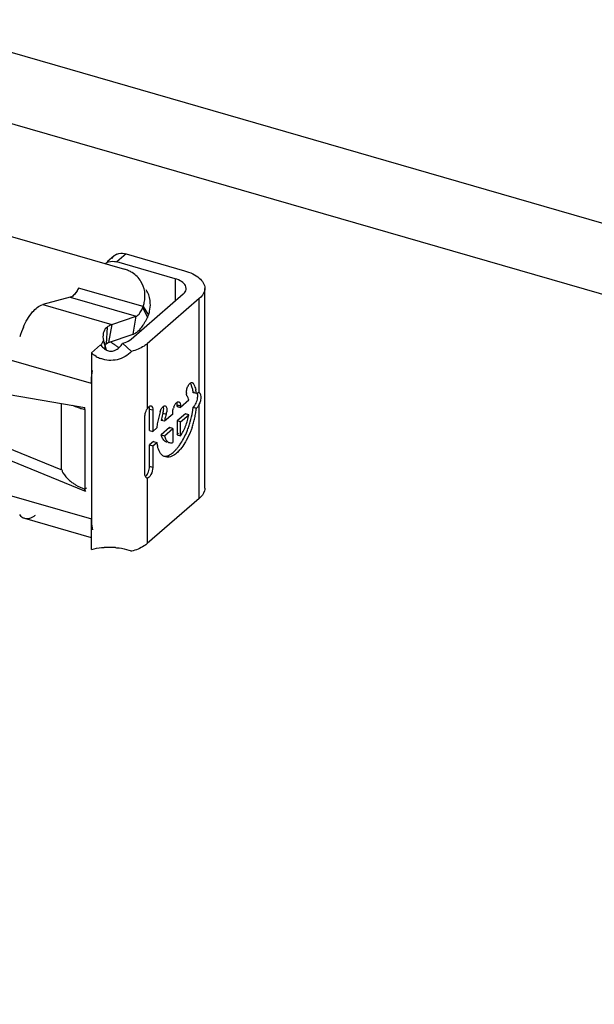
# Model space of a CAD drawing. Header units: millimetres. Extents: x 0 to 210, y 0 to 297.
# Tile 23 of 34: x 69.66 to 72.24, y 241.15 to 245.56. Entities that reach past the tile are written whole.
import ezdxf

# ---------------------------------------------------------------- set-up
doc = ezdxf.new("R2010")
doc.units = ezdxf.units.MM
doc.header["$LTSCALE"] = 19.36
doc.layers.get('0').update_dxf_attribs({"linetype": 'CONTINUOUS'})

msp = doc.modelspace()

# ---------------------------------------------------------------- linework, layer by layer
at = {"color": 7, "linetype": 'Continuous'}
for p, q in [((137.00057, 225.96424), (58.20014, 248.71197)), ((57.92516, 248.47383), (136.7256, 225.72611)), ((70.05276, 244.08143), (70.03867, 244.12427)), ((69.95529, 243.81608), (69.95529, 243.8248)), ((69.84914, 243.54582), (69.55769, 243.66447)), ((69.95529, 243.44956), (69.95529, 243.45828)), ((69.95529, 243.44956), (69.95961, 243.4533)), ((69.96318, 243.46403), (69.9561, 243.45797))]:
    msp.add_line(p, q, dxfattribs=at)
at = {"color": 6, "linetype": 'Continuous'}
for p, q in [((69.53888, 244.61485), (70.13326, 244.44326)), ((70.14052, 244.51219), (70.40078, 244.43706)), ((70.08597, 244.50302), (70.05504, 244.47623)), ((70.35912, 244.40098), (70.09886, 244.47611)), ((69.9272, 244.35944), (69.91668, 244.33757)), ((70.49244, 243.46288), (70.49244, 244.35768)), ((69.88966, 244.31786), (69.76668, 244.28521)), ((70.16241, 244.13063), (70.39572, 244.33268)), ((70.46788, 244.31185), (70.23457, 244.1098)), ((70.21612, 244.27603), (70.24002, 244.23762)), ((70.07532, 244.19612), (70.18474, 244.23268)), ((70.17109, 244.15268), (70.18474, 244.23268)), ((70.19627, 244.16906), (70.20276, 244.1758)), ((70.06167, 244.11612), (70.17109, 244.15268)), ((70.02582, 244.10552), (69.98416, 244.06944)), ((69.98416, 244.06944), (69.98416, 243.93193)), ((70.02582, 244.10552), (70.02582, 244.10077)), ((70.04556, 244.09798), (70.04623, 244.09339)), ((70.16404, 244.07528), (70.12394, 244.1118)), ((69.51603, 243.89959), (69.95529, 243.8248)), ((70.4206, 243.8567), (70.38336, 243.82446)), ((70.41732, 243.86718), (70.41453, 243.87312)), ((70.45507, 243.88649), (70.44064, 243.89066)), ((70.46662, 243.89114), (70.46788, 243.89064)), ((70.2448, 243.72112), (70.2448, 243.81746)), ((70.25897, 243.81817), (70.25923, 243.81329)), ((70.25923, 243.81329), (70.25923, 243.71696)), ((70.36893, 243.83612), (70.38336, 243.83195)), ((70.36893, 243.82863), (70.36893, 243.83608)), ((70.36893, 243.82863), (70.37264, 243.83184)), ((70.36893, 243.82863), (70.38336, 243.82446)), ((70.38248, 243.84041), (70.38298, 243.83768)), ((70.38298, 243.83768), (70.38336, 243.83199)), ((70.38336, 243.83199), (70.38336, 243.82446)), ((70.44058, 243.82618), (70.45502, 243.82201)), ((70.22408, 243.52663), (70.22408, 243.78384)), ((70.29742, 243.7667), (70.30361, 243.77206)), ((70.31186, 243.76253), (70.29742, 243.7667)), ((70.34909, 243.79478), (70.31186, 243.76253)), ((70.34909, 243.79478), (70.34909, 243.80209)), ((70.40616, 243.79629), (70.36893, 243.76405)), ((70.36893, 243.76405), (70.36893, 243.70131)), ((70.38336, 243.75988), (70.36893, 243.76405)), ((70.38336, 243.75988), (70.4206, 243.79212)), ((70.4206, 243.79212), (70.40616, 243.79629)), ((70.2448, 243.72112), (70.25923, 243.71696)), ((70.27735, 243.73265), (70.25923, 243.71696)), ((70.33466, 243.73436), (70.29742, 243.70212)), ((70.31186, 243.69795), (70.34909, 243.7302)), ((70.33466, 243.7302), (70.33466, 243.73436)), ((70.34909, 243.7302), (70.33466, 243.73436)), ((70.34909, 243.7302), (70.34909, 243.66746)), ((70.38336, 243.69714), (70.38336, 243.75988)), ((70.29742, 243.70212), (70.31186, 243.69795)), ((70.36893, 243.70131), (70.38336, 243.69714)), ((69.95529, 243.44956), (69.51603, 243.62838)), ((70.26292, 243.67224), (70.2448, 243.65654)), ((70.2448, 243.5602), (70.2448, 243.65654)), ((70.2448, 243.65654), (70.25923, 243.65237)), ((70.25923, 243.65237), (70.27735, 243.66807)), ((70.25923, 243.65237), (70.25923, 243.55604)), ((70.26292, 243.67224), (70.27735, 243.66807)), ((70.32758, 243.67017), (70.33124, 243.66804)), ((70.24443, 243.55383), (70.2448, 243.5602)), ((70.22444, 243.52137), (70.22408, 243.52661)), ((70.23457, 243.50801), (70.23253, 243.50828)), ((70.46788, 243.41705), (70.23457, 243.215)), ((69.98416, 243.24081), (69.68581, 243.32693)), ((69.98416, 243.18826), (69.98416, 243.32577))]:
    msp.add_line(p, q, dxfattribs=at)
at = {"color": 9, "linetype": 'Continuous'}
for p, q in [((70.14052, 244.51219), (70.09886, 244.47611)), ((70.35912, 244.40098), (70.35912, 244.30099)), ((70.21612, 244.27604), (69.9272, 244.35944)), ((69.88966, 244.31786), (70.18474, 244.23268)), ((70.46788, 243.89064), (70.46788, 244.31185)), ((69.76668, 244.28521), (70.07532, 244.19612)), ((70.21423, 244.27076), (70.23555, 244.22729)), ((69.98416, 243.93193), (69.00276, 244.21523)), ((70.05448, 244.18422), (70.05113, 244.10939)), ((70.07532, 244.19612), (70.06167, 244.11612)), ((70.23457, 244.1098), (70.23457, 243.81862)), ((69.98416, 243.93193), (69.98416, 243.32577)), ((70.43515, 243.93425), (70.44006, 243.93284)), ((69.85026, 243.54858), (69.85026, 243.84268)), ((69.95529, 243.81608), (69.95529, 243.45828)), ((70.2448, 243.81746), (70.25923, 243.81329)), ((70.46788, 243.41705), (70.46788, 243.84008)), ((70.30506, 243.79898), (70.31949, 243.79482)), ((69.00276, 243.60908), (69.98416, 243.32577)), ((70.25923, 243.55604), (70.2448, 243.5602)), ((70.23457, 243.50801), (70.23457, 243.215))]:
    msp.add_line(p, q, dxfattribs=at)
at = {"color": 6, "linetype": 'Continuous'}
msp.add_lwpolyline([(70.04097, 244.11728), (70.04176, 244.11479), (70.04292, 244.11073), (70.04388, 244.10681), (70.04474, 244.10268), (70.04556, 244.09798)], dxfattribs=at)
for centre, radius, start, end in [((70.11751, 244.46633), 0.04839, 113.77117, 125.37274), ((70.11687, 244.46729), 0.04723, 125.42271, 130.85928), ((70.09424, 244.30789), 0.14089, 66.49539, 73.92368), ((70.13058, 244.28886), 0.11757, 26.36352, 31.89097), ((70.07161, 244.32717), 0.15329, 340.51272, 347.53558), ((70.16699, 244.29068), 0.05127, 337.13454, 343.40397), ((70.09624, 244.28867), 0.15255, 340.51382, 347.53107), ((70.01911, 244.32613), 0.23765, 325.94149, 328.90674), ((69.98259, 244.34831), 0.28038, 328.88086, 331.569), ((69.95589, 244.36281), 0.31077, 331.56224, 334.14641), ((70.07991, 244.30293), 0.17305, 334.07977, 337.77708), ((70.03966, 244.02256), 0.39452, 155.83177, 162.58433), ((70.08259, 244.14964), 0.04457, 129.10942, 134.24723), ((70.13473, 244.23286), 0.08864, 307.1314, 310.51183), ((70.12871, 244.23991), 0.0979, 310.50921, 313.63686), ((69.73834, 243.95499), 0.50993, 24.36656, 25.22625), ((70.07112, 244.09112), 0.02673, 114.6729, 118.82597), ((70.06951, 244.09463), 0.02287, 110.05383, 114.67599), ((70.07614, 244.13192), 0.05568, 238.66576, 245.14545), ((70.0729, 244.12162), 0.04482, 266.75194, 278.40481), ((70.07037, 244.16219), 0.12681, 239.37554, 249.58358), ((70.35194, 243.8914), 0.08671, 22.32373, 27.18008), ((70.33513, 243.88449), 0.10489, 18.05788, 22.32536), ((70.31405, 243.87759), 0.12707, 14.30214, 18.06904), ((70.30554, 243.8677), 0.15071, 10.79435, 14.19129), ((70.28657, 243.86394), 0.17005, 9.81815, 10.84223), ((70.27608, 243.86213), 0.18069, 8.62894, 9.81647), ((70.45587, 243.88983), 0.04603, 179.95403, 183.59297), ((70.37581, 243.85188), 0.04416, 28.75043, 32.73502), ((70.26607, 243.8606), 0.19083, 7.81021, 8.63228), ((70.01286, 244.11216), 0.30163, 255.14546, 258.99762), ((70.30329, 243.77855), 0.07954, 149.75644, 153.95904), ((70.69339, 243.68289), 0.41916, 163.06895, 164.78838), ((70.42662, 243.79954), 0.07769, 158.76922, 163.69201), ((70.06707, 243.86812), 0.37601, 350.19042, 352.11086), ((70.09389, 243.8644), 0.34893, 352.11249, 353.74245), ((70.09026, 243.86229), 0.36708, 350.24798, 353.71498), ((70.66441, 243.68913), 0.38951, 168.22439, 171.82256), ((70.68369, 243.68526), 0.40917, 166.50115, 168.24467), ((70.69135, 243.68343), 0.41705, 164.78558, 166.5021), ((70.5519, 243.72349), 0.25812, 164.23431, 170.3642), ((70.55893, 243.7217), 0.26537, 163.06856, 164.27404), ((70.55667, 243.72115), 0.24829, 169.14457, 170.40475), ((70.56293, 243.71995), 0.25466, 167.9097, 169.14564), ((70.56894, 243.71865), 0.26081, 165.72675, 167.9071), ((70.57309, 243.71761), 0.26509, 163.06727, 165.72995), ((70.24662, 243.817), 0.07618, 343.0721, 348.20696), ((70.16306, 243.8359), 0.26122, 338.62149, 344.49916), ((70.16107, 243.83658), 0.26332, 344.47328, 347.37612), ((70.17159, 243.83429), 0.25255, 347.3618, 350.38977), ((70.02882, 243.87498), 0.41487, 343.92791, 350.15701), ((70.03943, 243.87169), 0.41878, 344.01699, 347.10737), ((70.05481, 243.86823), 0.40303, 347.09789, 350.26914), ((70.63679, 243.69319), 0.3616, 171.8368, 173.73424), ((70.18041, 243.82915), 0.2426, 335.52619, 338.61323), ((70.04214, 243.86985), 0.40063, 337.72457, 340.89617), ((70.02651, 243.87527), 0.41717, 340.89502, 343.97793), ((70.04104, 243.87113), 0.41709, 340.93799, 344.02923), ((70.32655, 243.69318), 0.02312, 236.24841, 245.08751), ((70.23553, 243.79588), 0.16352, 324.66741, 328.71439), ((70.24996, 243.79171), 0.16352, 324.66741, 328.71439), ((70.45488, 243.69205), 0.17914, 187.69383, 189.46761), ((70.4391, 243.6894), 0.16314, 189.45797, 191.82614), ((70.42457, 243.68638), 0.1483, 191.83613, 193.56466), ((70.3259, 243.69179), 0.02159, 245.13026, 260.61167), ((70.34039, 243.68778), 0.02175, 245.13026, 253.86939), ((70.23766, 243.75097), 0.17067, 317.1561, 319.15122), ((70.21748, 243.76824), 0.19724, 319.19132, 322.87747), ((70.24795, 243.75053), 0.17625, 317.22217, 320.37596), ((69.92815, 243.57219), 0.08138, 196.85985, 199.73391), ((70.06138, 242.77476), 0.42337, 90.39976, 92.67828), ((70.0615, 242.79564), 0.40249, 85.62626, 90.43782)]:
    msp.add_arc(centre, radius, start, end, dxfattribs=at)
at = {"color": 7, "linetype": 'Continuous'}
for centre, radius, start, end in [((70.30642, 243.96104), 0.31359, 149.51821, 152.10491), ((70.28483, 243.97363), 0.28859, 148.53606, 149.49737), ((70.35302, 244.48625), 0.46363, 232.4407, 234.34167), ((70.32615, 243.95045), 0.33598, 152.08248, 152.86289), ((70.3476, 244.47869), 0.45433, 234.34116, 236.25629), ((70.34268, 244.47134), 0.44548, 236.25698, 238.34975)]:
    msp.add_arc(centre, radius, start, end, dxfattribs=at)
at = {"color": 6, "linetype": 'Continuous'}
for points, knots in [([(70.098, 244.51061), (70.10111, 244.51198), (70.11484, 244.51643), (70.12999, 244.51523), (70.14052, 244.51219)], [0, 0, 0, 0, 0.2362036, 1, 1, 1, 1]), ([(70.04431, 244.46693), (70.04705, 244.46931), (70.05961, 244.47791), (70.07589, 244.47995), (70.08726, 244.47851)], [0, 0, 0, 0, 0.240383, 1, 1, 1, 1]), ([(70.20651, 244.38939), (70.19679, 244.405), (70.17826, 244.42314), (70.15627, 244.43454), (70.15043, 244.43708)], [0, 0, 0, 0, 0.7427886, 1, 1, 1, 1]), ([(70.40078, 244.43706), (70.41381, 244.4333), (70.43759, 244.42431), (70.4737, 244.40265), (70.49244, 244.37501), (70.49244, 244.35768)], [0, 0, 0, 0, 0.3191143, 0.591978, 1, 1, 1, 1]), ([(70.22129, 244.29409), (70.22489, 244.31043), (70.22654, 244.34401), (70.21498, 244.37578), (70.20651, 244.38939)], [0, 0, 0, 0, 0.5106357, 1, 1, 1, 1]), ([(70.40911, 244.35768), (70.40911, 244.36214), (70.40538, 244.37487), (70.38703, 244.39094), (70.36938, 244.39802), (70.35912, 244.40098)], [0, 0, 0, 0, 0.1912, 0.5422985, 1, 1, 1, 1]), ([(69.91773, 244.34265), (69.91607, 244.34016), (69.91003, 244.33179), (69.9025, 244.32414), (69.89608, 244.32054)], [0, 0, 0, 0, 0.2887212, 1, 1, 1, 1]), ([(70.39572, 244.33268), (70.39779, 244.33448), (70.40461, 244.34118), (70.40912, 244.35082), (70.40911, 244.35768)], [0, 0, 0, 0, 0.2854819, 1, 1, 1, 1]), ([(70.49244, 244.35768), (70.49244, 244.35366), (70.49008, 244.33592), (70.4782, 244.32079), (70.46788, 244.31185)], [0, 0, 0, 0, 0.2276161, 1, 1, 1, 1]), ([(69.67972, 244.18408), (69.69064, 244.20838), (69.7126, 244.24768), (69.74863, 244.28042), (69.76668, 244.28521)], [0, 0, 0, 0, 0.5877368, 1, 1, 1, 1]), ([(70.18474, 244.23268), (70.18648, 244.23332), (70.19486, 244.23806), (70.20081, 244.24604), (70.20489, 244.25255)], [0, 0, 0, 0, 0.194679, 1, 1, 1, 1]), ([(70.05149, 244.18156), (70.04473, 244.17498), (70.03477, 244.15592), (70.03572, 244.1347), (70.03867, 244.12427)], [0, 0, 0, 0, 0.4654942, 1, 1, 1, 1]), ([(70.05448, 244.18422), (70.0562, 244.18562), (70.06259, 244.19045), (70.06978, 244.19437), (70.07532, 244.19612)], [0, 0, 0, 0, 0.2760745, 1, 1, 1, 1]), ([(70.17105, 244.15246), (70.17248, 244.15299), (70.17855, 244.15559), (70.18419, 244.15914), (70.18823, 244.1622)], [0, 0, 0, 0, 0.2314282, 1, 1, 1, 1]), ([(70.12394, 244.1118), (70.1278, 244.11287), (70.14143, 244.11721), (70.1546, 244.12387), (70.16241, 244.13063)], [0, 0, 0, 0, 0.2798241, 1, 1, 1, 1]), ([(70.16404, 244.07528), (70.14749, 244.05702), (70.10147, 244.03107), (70.04923, 244.03474), (70.02614, 244.04334)], [0, 0, 0, 0, 0.4999778, 1, 1, 1, 1]), ([(70.23457, 244.1098), (70.2302, 244.10601), (70.2089, 244.09043), (70.18382, 244.08071), (70.16404, 244.07528)], [0, 0, 0, 0, 0.2199253, 1, 1, 1, 1]), ([(70.40984, 243.88987), (70.40984, 243.89167), (70.41027, 243.89939), (70.41204, 243.907), (70.41401, 243.91258)], [0, 0, 0, 0, 0.2342496, 1, 1, 1, 1]), ([(70.42141, 243.92737), (70.42231, 243.92864), (70.42535, 243.93251), (70.42967, 243.9361), (70.43309, 243.93652)], [0, 0, 0, 0, 0.3109989, 1, 1, 1, 1]), ([(70.43309, 243.93652), (70.43354, 243.93657), (70.43444, 243.9366), (70.43533, 243.93644), (70.43575, 243.93632)], [0, 0, 0, 0, 0.5083773, 1, 1, 1, 1]), ([(70.43575, 243.93632), (70.43616, 243.9362), (70.43697, 243.93587), (70.4377, 243.93539), (70.43804, 243.93512)], [0, 0, 0, 0, 0.4919443, 1, 1, 1, 1]), ([(70.43804, 243.93512), (70.43843, 243.93481), (70.43916, 243.9341), (70.43977, 243.93328), (70.44006, 243.93284)], [0, 0, 0, 0, 0.4813516, 1, 1, 1, 1]), ([(70.44006, 243.93284), (70.44131, 243.93089), (70.44637, 243.92203), (70.44971, 243.91228), (70.45165, 243.90465)], [0, 0, 0, 0, 0.2271292, 1, 1, 1, 1]), ([(70.35972, 243.83876), (70.36069, 243.84028), (70.36398, 243.8449), (70.3687, 243.84935), (70.37262, 243.85001)], [0, 0, 0, 0, 0.3121575, 1, 1, 1, 1]), ([(70.37262, 243.85001), (70.37315, 243.8501), (70.3742, 243.85017), (70.37524, 243.85), (70.37573, 243.84986)], [0, 0, 0, 0, 0.5106612, 1, 1, 1, 1]), ([(70.37573, 243.84986), (70.37617, 243.84974), (70.37703, 243.84939), (70.3778, 243.84887), (70.37816, 243.84857)], [0, 0, 0, 0, 0.4915458, 1, 1, 1, 1]), ([(70.41296, 243.87576), (70.41251, 243.87645), (70.41075, 243.87994), (70.41013, 243.88388), (70.40993, 243.88695)], [0, 0, 0, 0, 0.2109348, 1, 1, 1, 1]), ([(70.45324, 243.84378), (70.45679, 243.85161), (70.46088, 243.86653), (70.46094, 243.88282), (70.45822, 243.88912)], [0, 0, 0, 0, 0.5563369, 1, 1, 1, 1]), ([(70.45512, 243.88653), (70.45606, 243.88745), (70.45917, 243.89019), (70.46383, 243.89195), (70.46662, 243.89114)], [0, 0, 0, 0, 0.3111523, 1, 1, 1, 1]), ([(70.46788, 243.89064), (70.47164, 243.88873), (70.47538, 243.87622), (70.47441, 243.86574), (70.47334, 243.859)], [0, 0, 0, 0, 0.3818546, 1, 1, 1, 1]), ([(69.93553, 243.82062), (69.9324, 243.82145), (69.92059, 243.82481), (69.90901, 243.82903), (69.90075, 243.83272)], [0, 0, 0, 0, 0.2634797, 1, 1, 1, 1]), ([(70.22408, 243.78386), (70.22408, 243.78628), (70.22497, 243.79652), (70.22837, 243.80644), (70.23182, 243.81347)], [0, 0, 0, 0, 0.2356696, 1, 1, 1, 1]), ([(70.23457, 243.81862), (70.23582, 243.82075), (70.23958, 243.82652), (70.24697, 243.83272), (70.2516, 243.83138)], [0, 0, 0, 0, 0.339595, 1, 1, 1, 1]), ([(70.2516, 243.83138), (70.25258, 243.8311), (70.25723, 243.82829), (70.25851, 243.82235), (70.25897, 243.81817)], [0, 0, 0, 0, 0.1954646, 1, 1, 1, 1]), ([(70.2924, 243.80496), (70.29419, 243.81086), (70.2984, 243.82061), (70.30561, 243.82936), (70.30969, 243.83126)], [0, 0, 0, 0, 0.5779331, 1, 1, 1, 1]), ([(70.30506, 243.79898), (70.30591, 243.80178), (70.30826, 243.81163), (70.30903, 243.82248), (70.30661, 243.82935)], [0, 0, 0, 0, 0.2858784, 1, 1, 1, 1]), ([(70.30969, 243.83126), (70.3102, 243.83149), (70.3112, 243.83188), (70.31226, 243.83208), (70.31277, 243.83213)], [0, 0, 0, 0, 0.5203455, 1, 1, 1, 1]), ([(70.31277, 243.83213), (70.31318, 243.83217), (70.314, 243.83217), (70.3148, 243.83202), (70.31519, 243.83191)], [0, 0, 0, 0, 0.5072002, 1, 1, 1, 1]), ([(70.31519, 243.83191), (70.31908, 243.83079), (70.32416, 243.81837), (70.32258, 243.80809), (70.32119, 243.80143)], [0, 0, 0, 0, 0.3730015, 1, 1, 1, 1]), ([(70.37816, 243.84857), (70.37986, 243.84719), (70.38144, 243.84427), (70.38228, 243.8413), (70.38248, 243.84041)], [0, 0, 0, 0, 0.7054691, 1, 1, 1, 1]), ([(70.44074, 243.82636), (70.44194, 243.82726), (70.44722, 243.83219), (70.45088, 243.8386), (70.45324, 243.84378)], [0, 0, 0, 0, 0.2082413, 1, 1, 1, 1]), ([(70.46788, 243.84008), (70.46701, 243.83814), (70.46372, 243.83157), (70.45934, 243.82525), (70.45513, 243.82211)], [0, 0, 0, 0, 0.2882301, 1, 1, 1, 1]), ([(70.37475, 243.6492), (70.37841, 243.65402), (70.39339, 243.67561), (70.4052, 243.69929), (70.41287, 243.71798)], [0, 0, 0, 0, 0.2305098, 1, 1, 1, 1]), ([(70.43525, 243.73492), (70.43344, 243.72967), (70.42599, 243.70947), (70.41692, 243.68985), (70.40915, 243.67589)], [0, 0, 0, 0, 0.2579817, 1, 1, 1, 1]), ([(70.3137, 243.67396), (70.31045, 243.67612), (70.30669, 243.68024), (70.30394, 243.68486), (70.30324, 243.68616)], [0, 0, 0, 0, 0.7253525, 1, 1, 1, 1]), ([(70.31186, 243.69795), (70.3126, 243.69485), (70.3156, 243.68462), (70.32141, 243.67454), (70.32758, 243.67017)], [0, 0, 0, 0, 0.2964698, 1, 1, 1, 1]), ([(70.40915, 243.67589), (70.40719, 243.67238), (70.39954, 243.65925), (70.39083, 243.64672), (70.3837, 243.63813)], [0, 0, 0, 0, 0.2650189, 1, 1, 1, 1]), ([(70.30493, 243.60821), (70.30278, 243.60975), (70.2938, 243.6177), (70.288, 243.62867), (70.28474, 243.63736)], [0, 0, 0, 0, 0.2215652, 1, 1, 1, 1]), ([(70.37732, 243.63083), (70.37235, 243.62547), (70.35625, 243.60975), (70.33098, 243.59848), (70.31586, 243.60284)], [0, 0, 0, 0, 0.3170418, 1, 1, 1, 1]), ([(70.34047, 243.61563), (70.34237, 243.61687), (70.35043, 243.62255), (70.35765, 243.62935), (70.3628, 243.63491)], [0, 0, 0, 0, 0.2304767, 1, 1, 1, 1]), ([(70.30944, 243.60569), (70.31191, 243.60557), (70.32293, 243.60618), (70.33334, 243.61101), (70.34047, 243.61563)], [0, 0, 0, 0, 0.2250234, 1, 1, 1, 1]), ([(69.85154, 243.54471), (69.8531, 243.54038), (69.86141, 243.52212), (69.87525, 243.5068), (69.88701, 243.49688)], [0, 0, 0, 0, 0.2303215, 1, 1, 1, 1]), ([(70.22634, 243.51463), (70.23164, 243.5185), (70.23953, 243.5317), (70.24356, 243.54582), (70.24443, 243.55383)], [0, 0, 0, 0, 0.4487856, 1, 1, 1, 1]), ([(70.25923, 243.55604), (70.25923, 243.54499), (70.25484, 243.52894), (70.2449, 243.51306), (70.23772, 243.50807), (70.23457, 243.50801)], [0, 0, 0, 0, 0.5839672, 0.8334368, 1, 1, 1, 1]), ([(70.23255, 243.50828), (70.23154, 243.50857), (70.22679, 243.51131), (70.22504, 243.51716), (70.22444, 243.52137)], [0, 0, 0, 0, 0.1991566, 1, 1, 1, 1]), ([(69.90075, 243.4864), (69.90473, 243.48365), (69.92199, 243.47259), (69.94068, 243.46387), (69.95529, 243.45828)], [0, 0, 0, 0, 0.2362758, 1, 1, 1, 1]), ([(70.49244, 243.46288), (70.49244, 243.45886), (70.49008, 243.44112), (70.4782, 243.42598), (70.46788, 243.41705)], [0, 0, 0, 0, 0.2276161, 1, 1, 1, 1]), ([(69.68581, 243.32693), (69.68364, 243.32756), (69.67462, 243.33115), (69.66741, 243.33837), (69.66323, 243.34445)], [0, 0, 0, 0, 0.2349328, 1, 1, 1, 1]), ([(69.73238, 243.34077), (69.7285, 243.33772), (69.71511, 243.32838), (69.69693, 243.32372), (69.68581, 243.32693)], [0, 0, 0, 0, 0.2989213, 1, 1, 1, 1]), ([(69.98416, 243.32577), (69.98416, 243.32129), (69.98457, 243.30475), (69.98665, 243.28818), (69.98963, 243.27648)], [0, 0, 0, 0, 0.2709552, 1, 1, 1, 1]), ([(69.98416, 243.18826), (69.98828, 243.18984), (70.00702, 243.19528), (70.02657, 243.19696), (70.0416, 243.19767)], [0, 0, 0, 0, 0.226813, 1, 1, 1, 1]), ([(70.09219, 243.19696), (70.09767, 243.19654), (70.1181, 243.19448), (70.13864, 243.19088), (70.15277, 243.1856)], [0, 0, 0, 0, 0.2667733, 1, 1, 1, 1]), ([(70.23457, 243.215), (70.2302, 243.21121), (70.2089, 243.19563), (70.18382, 243.18591), (70.16404, 243.18048)], [0, 0, 0, 0, 0.2199253, 1, 1, 1, 1])]:
    msp.add_open_spline(points, degree=3, knots=knots, dxfattribs=at)
for points in [[(70.07632, 244.49151), (70.07891, 244.4958), (70.08219, 244.49974), (70.08597, 244.50301)], [(70.08726, 244.47851), (70.09118, 244.47802), (70.09507, 244.4772), (70.09886, 244.47611)], [(69.9272, 244.35944), (69.92442, 244.35365), (69.92128, 244.348), (69.91773, 244.34265)], [(70.24844, 244.29132), (70.24775, 244.3084), (70.24352, 244.32575), (70.23592, 244.34107)], [(69.89608, 244.32054), (69.89405, 244.3194), (69.8919, 244.31845), (69.88966, 244.31786)], [(70.24519, 244.25573), (70.24776, 244.26736), (70.24892, 244.27942), (70.24844, 244.29132)], [(70.20489, 244.25255), (70.20851, 244.25833), (70.21157, 244.26447), (70.21423, 244.27076)], [(70.20276, 244.1758), (70.20757, 244.18122), (70.21194, 244.18704), (70.216, 244.19304)], [(70.05113, 244.10939), (70.05331, 244.11134), (70.05567, 244.11313), (70.05823, 244.11454)], [(70.00577, 244.05307), (69.998, 244.05768), (69.99068, 244.06318), (69.98416, 244.06944)], [(70.02582, 244.10552), (70.02928, 244.10026), (70.03338, 244.09536), (70.03807, 244.09116)], [(70.03807, 244.09116), (70.04089, 244.08863), (70.04395, 244.08633), (70.04719, 244.08436)], [(70.04623, 244.09339), (70.04591, 244.09584), (70.0459, 244.09838), (70.04638, 244.1008)], [(70.04927, 244.08321), (70.0478, 244.08644), (70.04669, 244.08988), (70.04623, 244.09339)], [(70.04638, 244.1008), (70.04671, 244.10246), (70.04727, 244.1041), (70.04809, 244.10558)], [(70.04809, 244.10558), (70.04888, 244.107), (70.04992, 244.1083), (70.05113, 244.10939)], [(70.05274, 244.08139), (70.05824, 244.07885), (70.06431, 244.07722), (70.07036, 244.07688)], [(70.07946, 244.07729), (70.08258, 244.07775), (70.08567, 244.07855), (70.08864, 244.07962)], [(70.08864, 244.07962), (70.10362, 244.08502), (70.11619, 244.0979), (70.12394, 244.1118)], [(70.41401, 243.91258), (70.41585, 243.91777), (70.41824, 243.92286), (70.42141, 243.92737)], [(70.44071, 243.89068), (70.43986, 243.89684), (70.43872, 243.90297), (70.43718, 243.90898)], [(70.4441, 243.89347), (70.44288, 243.89266), (70.44175, 243.89171), (70.44071, 243.89068)], [(70.4206, 243.8567), (70.41975, 243.86026), (70.41868, 243.86379), (70.41732, 243.86718)], [(70.47334, 243.859), (70.47231, 243.85252), (70.47055, 243.84608), (70.46788, 243.84008)], [(70.2448, 243.81746), (70.2448, 243.82134), (70.24441, 243.82534), (70.24306, 243.82897)], [(70.34909, 243.80209), (70.34909, 243.80859), (70.35023, 243.81512), (70.35205, 243.82135)], [(70.3542, 243.82767), (70.3557, 243.83152), (70.35751, 243.83527), (70.35972, 243.83876)], [(70.36893, 243.83608), (70.36892, 243.83989), (70.36854, 243.8438), (70.36723, 243.84737)], [(70.38971, 243.7068), (70.39399, 243.71382), (70.3978, 243.72115), (70.40121, 243.72864)], [(70.3, 243.69348), (70.29897, 243.6963), (70.29812, 243.6992), (70.29742, 243.70212)], [(70.30324, 243.68616), (70.30198, 243.68852), (70.30092, 243.69098), (70.3, 243.69348)], [(70.28474, 243.63736), (70.28299, 243.642), (70.28157, 243.64678), (70.28041, 243.6516)], [(70.33434, 243.66688), (70.33705, 243.6661), (70.33995, 243.66587), (70.34275, 243.66613)], [(70.34275, 243.66613), (70.3449, 243.66632), (70.34703, 243.66679), (70.34909, 243.66746)], [(70.31586, 243.60284), (70.31196, 243.60396), (70.30822, 243.60584), (70.30493, 243.60821)], [(69.88701, 243.49688), (69.89141, 243.49317), (69.89601, 243.48968), (69.90075, 243.4864)], [(70.15277, 243.1856), (70.15663, 243.18416), (70.16043, 243.18248), (70.16404, 243.18048)]]:
    msp.add_open_spline(points, degree=3, dxfattribs=at)
at = {"color": 7, "linetype": 'Continuous'}
msp.add_open_spline([(69.98416, 243.93193), (69.98416, 243.9366), (69.98466, 243.95621), (69.987, 243.97576), (69.98959, 243.99048)], degree=3, knots=[0, 0, 0, 0, 0.2379764, 1, 1, 1, 1], dxfattribs=at)

doc.saveas('drawing.dxf')
